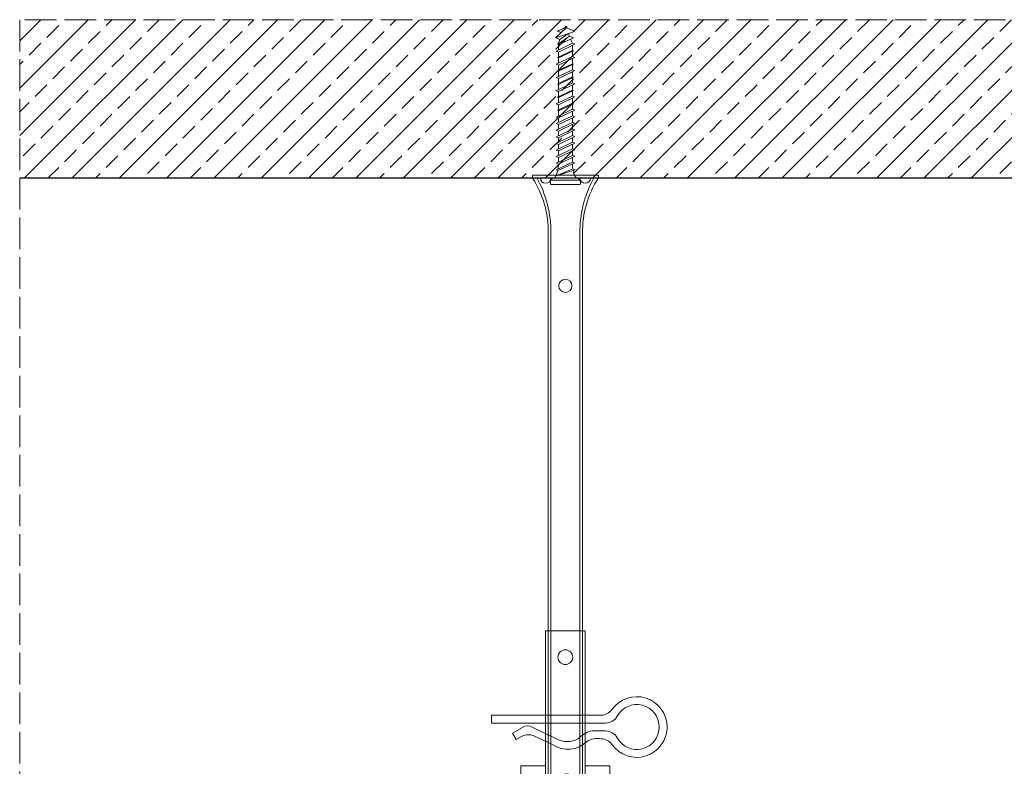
# Model space of a CAD drawing. Header units: millimetres. Extents: x -595 to 3755, y 1445 to 3533.
# Tile 14 of 24: x 1143 to 1516, y 3250 to 3533. Entities that reach past the tile are written whole.
import ezdxf

# ---------------------------------------------------------------- set-up
doc = ezdxf.new("R2010")
doc.units = ezdxf.units.MM
doc.linetypes.add('ACAD_ISO02W100', pattern=[15, 12, -3])
for name, color, linetype, lineweight in [('_RIGIPS AKCESORIA', 7, 'Continuous', 18), ('KRESKOWANIE', 7, 'Continuous', 9), ('PRZERYWANA', 7, 'ACAD_ISO02W100', 9)]:
    doc.layers.add(name, color=color, linetype=linetype, lineweight=lineweight)

# ---------------------------------------------------------------- blocks, each defined once
blk = doc.blocks.new('wieszak noniuszowy widok')
for p, q in [((367.75, 93.63), (382.75, 93.63)), ((367.75, 3.63), (367.75, 93.63)), ((368.75, 3.63), (368.75, 93.63)), ((381.75, 3.63), (381.75, 93.63)), ((382.75, 3.63), (382.75, 93.63)), ((367.75, 42.47), (358.34, 42.47)), ((358.34, -30.29), (358.34, 42.47)), ((392.15, 42.47), (382.75, 42.47)), ((392.15, 42.47), (392.15, -30.29)), ((392.15, 42.47), (392.15, -30.29)), ((372.87, 37.38), (376.99, 37.38)), ((374.93, 39.42), (374.93, 35.32)), ((361.34, -36.95), (361.34, 34.79)), ((361.34, 34.79), (361.34, -36.95)), ((366.47, 34.79), (366.47, -36.95)), ((366.47, -36.95), (366.47, 34.79)), ((384.02, -36.95), (384.02, 34.79)), ((384.02, 34.79), (384.02, -36.95)), ((389.14, 34.79), (389.14, -36.95)), ((389.14, 34.79), (389.14, -36.95)), ((374.93, 19.27), (374.93, 15.17)), ((372.87, 17.23), (376.99, 17.23)), ((367.75, 3.63), (382.75, 3.63)), ((348.22, -30.29), (358.37, -30.29)), ((348.44, -30.29), (348.44, -38.17)), ((349.43, -30.29), (349.43, -38.17)), ((353.28, -30.29), (353.28, -38.17)), ((353.8, -30.29), (353.8, -38.17)), ((357.85, -30.29), (357.85, -63.08)), ((358.37, -30.29), (358.37, -63.08)), ((392.13, -30.29), (392.13, -63.08)), ((392.15, -30.29), (392.15, -60.01)), ((392.15, -30.29), (392.15, -60.01)), ((402.37, -30.29), (392.16, -30.29)), ((392.64, -30.29), (392.64, -63.08)), ((396.7, -30.29), (396.7, -38.17)), ((397.21, -30.29), (397.21, -38.17)), ((401.07, -30.29), (401.07, -38.17)), ((402.06, -30.29), (402.06, -38.17)), ((348.13, -38.17), (355.47, -38.17)), ((350.32, -38.17), (350.32, -45.34)), ((351.68, -45.34), (351.68, -38.17)), ((353.44, -45.34), (353.44, -38.17)), ((355.47, -38.17), (355.47, -45.34)), ((395.03, -45.34), (395.03, -38.17)), ((395.03, -38.17), (402.39, -38.17)), ((397.05, -38.17), (397.05, -45.34)), ((398.82, -38.17), (398.82, -45.34)), ((400.18, -45.34), (400.18, -38.17)), ((348.11, -42.32), (348.14, -42.29)), ((348.11, -42.37), (348.11, -42.32)), ((348.12, -42.43), (348.11, -42.37)), ((348.15, -42.51), (348.12, -42.43)), ((348.14, -42.29), (348.17, -42.28)), ((348.19, -42.61), (348.15, -42.51)), ((348.17, -42.28), (348.23, -42.28)), ((349.22, -42.28), (348.19, -42.28)), ((348.26, -42.72), (348.19, -42.61)), ((348.23, -42.28), (348.31, -42.3)), ((348.34, -42.84), (348.26, -42.72)), ((348.31, -42.3), (348.41, -42.34)), ((348.45, -43), (348.34, -42.84)), ((348.41, -42.34), (348.53, -42.39)), ((348.44, -42.99), (348.44, -60.01)), ((348.58, -43.18), (348.45, -43)), ((349.57, -43.07), (348.5, -43.07)), ((348.53, -42.39), (348.66, -42.46)), ((348.72, -43.37), (348.58, -43.18)), ((348.66, -42.46), (348.81, -42.54)), ((348.89, -43.59), (348.72, -43.37)), ((348.81, -42.54), (348.96, -42.63)), ((349.08, -43.83), (348.89, -43.59)), ((348.96, -42.63), (349.14, -42.73)), ((349.28, -44.08), (349.08, -43.83)), ((349.15, -42.29), (349.13, -42.32)), ((349.13, -42.32), (349.13, -42.36)), ((349.13, -42.36), (349.14, -42.41)), ((349.14, -42.41), (349.16, -42.47)), ((349.14, -42.73), (349.38, -42.88)), ((349.18, -42.28), (349.15, -42.29)), ((349.16, -42.47), (349.19, -42.54)), ((349.22, -42.28), (349.18, -42.28)), ((349.19, -42.54), (349.24, -42.62)), ((349.28, -42.28), (349.22, -42.28)), ((349.24, -42.62), (349.3, -42.71)), ((349.34, -42.29), (349.28, -42.28)), ((349.49, -44.34), (349.28, -44.08)), ((349.3, -42.71), (349.44, -42.91)), ((349.43, -42.32), (349.34, -42.29)), ((349.38, -42.88), (349.66, -43.05)), ((349.52, -42.35), (349.43, -42.32)), ((349.43, -42.9), (349.43, -60.01)), ((349.44, -42.91), (349.55, -43.05)), ((349.72, -44.62), (349.49, -44.34)), ((349.62, -42.4), (349.52, -42.35)), ((349.55, -43.05), (349.68, -43.2)), ((349.74, -42.46), (349.62, -42.4)), ((349.66, -43.05), (349.96, -43.25)), ((350.92, -43.07), (349.68, -43.07)), ((349.68, -43.2), (349.82, -43.37)), ((350.01, -44.98), (349.72, -44.62)), ((349.88, -42.52), (349.74, -42.46)), ((349.82, -43.37), (349.98, -43.56)), ((350.03, -42.6), (349.88, -42.52)), ((349.96, -43.25), (350.28, -43.46)), ((349.98, -43.56), (350.15, -43.76)), ((350.2, -42.69), (350.03, -42.6)), ((350.15, -43.76), (350.34, -43.96)), ((350.38, -42.79), (350.2, -42.69)), ((350.28, -43.46), (350.63, -43.68)), ((350.34, -43.96), (350.54, -44.17)), ((350.58, -42.89), (350.38, -42.79)), ((350.54, -44.17), (350.75, -44.4)), ((350.78, -43), (350.58, -42.89)), ((350.63, -43.68), (350.99, -43.91)), ((350.75, -44.4), (350.97, -44.63)), ((351, -43.12), (350.78, -43)), ((350.97, -44.63), (351.19, -44.86)), ((350.99, -43.91), (351.36, -44.14)), ((351.23, -43.25), (351, -43.12)), ((351.48, -43.37), (351.23, -43.25)), ((351.36, -44.14), (351.74, -44.37)), ((351.99, -43.64), (351.48, -43.37)), ((351.74, -44.37), (352.07, -44.57)), ((352.52, -43.92), (351.99, -43.64)), ((352.07, -44.57), (352.41, -44.78)), ((352.41, -44.78), (352.77, -44.98)), ((353.08, -44.19), (352.52, -43.92)), ((353.43, -44.35), (353.08, -44.19)), ((353.8, -44.52), (353.43, -44.35)), ((354.66, -44.92), (353.8, -44.52)), ((353.8, -44.52), (353.8, -60.01)), ((396.7, -44.52), (395.84, -44.92)), ((397.07, -44.35), (396.7, -44.52)), ((396.7, -44.52), (396.7, -60.01)), ((397.42, -44.19), (397.07, -44.35)), ((397.98, -43.92), (397.42, -44.19)), ((397.73, -44.98), (398.09, -44.78)), ((398.51, -43.64), (397.98, -43.92)), ((398.09, -44.78), (398.43, -44.57)), ((398.43, -44.57), (398.76, -44.37)), ((399.02, -43.37), (398.51, -43.64)), ((398.76, -44.37), (399.13, -44.14)), ((399.26, -43.25), (399.02, -43.37)), ((399.13, -44.14), (399.51, -43.91)), ((399.49, -43.12), (399.26, -43.25)), ((399.3, -44.86), (399.53, -44.63)), ((399.71, -43), (399.49, -43.12)), ((399.51, -43.91), (399.87, -43.68)), ((399.53, -44.63), (399.74, -44.4)), ((399.58, -43.07), (400.82, -43.07)), ((399.92, -42.89), (399.71, -43)), ((399.74, -44.4), (399.96, -44.17)), ((399.87, -43.68), (400.21, -43.46)), ((400.12, -42.79), (399.92, -42.89)), ((399.96, -44.17), (400.16, -43.96)), ((400.3, -42.69), (400.12, -42.79)), ((400.16, -43.96), (400.35, -43.76)), ((400.21, -43.46), (400.54, -43.25)), ((400.46, -42.6), (400.3, -42.69)), ((400.35, -43.76), (400.52, -43.56)), ((400.62, -42.52), (400.46, -42.6)), ((400.78, -44.62), (400.49, -44.98)), ((400.52, -43.56), (400.68, -43.37)), ((400.54, -43.25), (400.84, -43.05)), ((400.76, -42.46), (400.62, -42.52)), ((400.68, -43.37), (400.82, -43.2)), ((400.88, -42.4), (400.76, -42.46)), ((401.01, -44.34), (400.78, -44.62)), ((400.82, -43.2), (400.95, -43.05)), ((400.84, -43.05), (401.12, -42.88)), ((400.98, -42.35), (400.88, -42.4)), ((400.93, -43.07), (402, -43.07)), ((400.95, -43.05), (401.06, -42.91)), ((401.07, -42.32), (400.98, -42.35)), ((401.22, -44.08), (401.01, -44.34)), ((401.06, -42.91), (401.2, -42.71)), ((401.15, -42.29), (401.07, -42.32)), ((401.07, -42.9), (401.07, -60.01)), ((401.12, -42.88), (401.36, -42.73)), ((401.22, -42.28), (401.15, -42.29)), ((401.2, -42.71), (401.26, -42.62)), ((401.27, -42.28), (401.22, -42.28)), ((401.42, -43.83), (401.22, -44.08)), ((401.26, -42.62), (401.3, -42.54)), ((401.32, -42.28), (401.27, -42.28)), ((401.27, -42.28), (402.31, -42.28)), ((401.3, -42.54), (401.34, -42.47)), ((401.35, -42.29), (401.32, -42.28)), ((401.34, -42.47), (401.36, -42.41)), ((401.36, -42.32), (401.35, -42.29)), ((401.37, -42.36), (401.36, -42.32)), ((401.36, -42.41), (401.37, -42.36)), ((401.36, -42.73), (401.54, -42.63)), ((401.61, -43.59), (401.42, -43.83)), ((401.54, -42.63), (401.69, -42.54)), ((401.77, -43.37), (401.61, -43.59)), ((401.69, -42.54), (401.84, -42.46)), ((401.92, -43.18), (401.77, -43.37)), ((401.84, -42.46), (401.97, -42.39)), ((402.05, -43), (401.92, -43.18)), ((401.97, -42.39), (402.09, -42.34)), ((402.16, -42.84), (402.05, -43)), ((402.06, -42.99), (402.06, -60.01)), ((402.09, -42.34), (402.18, -42.3)), ((402.24, -42.72), (402.16, -42.84)), ((402.18, -42.3), (402.26, -42.28)), ((402.3, -42.61), (402.24, -42.72)), ((402.26, -42.28), (402.33, -42.28)), ((402.35, -42.51), (402.3, -42.61)), ((402.33, -42.28), (402.36, -42.29)), ((402.38, -42.43), (402.35, -42.51)), ((402.36, -42.29), (402.39, -42.32)), ((402.39, -42.37), (402.38, -42.43)), ((402.39, -42.32), (402.39, -42.37)), ((350.32, -45.34), (350.01, -44.98)), ((351.68, -45.34), (350.32, -45.34)), ((351.19, -44.86), (351.43, -45.11)), ((351.43, -45.11), (351.68, -45.34)), ((352.77, -44.98), (353.14, -45.18)), ((353.14, -45.18), (353.28, -45.26)), ((353.28, -45.26), (353.36, -45.3)), ((353.28, -45.26), (353.28, -60.01)), ((353.36, -45.3), (353.44, -45.34)), ((355.47, -45.34), (353.44, -45.34)), ((355.47, -45.34), (354.66, -44.92)), ((395.84, -44.92), (395.03, -45.34)), ((395.03, -45.34), (397.05, -45.34)), ((397.05, -45.34), (397.13, -45.3)), ((397.13, -45.3), (397.21, -45.26)), ((397.21, -45.26), (397.36, -45.18)), ((397.21, -45.26), (397.21, -60.01)), ((397.36, -45.18), (397.73, -44.98)), ((398.82, -45.34), (399.07, -45.11)), ((398.82, -45.34), (400.18, -45.34)), ((399.07, -45.11), (399.3, -44.86)), ((400.49, -44.98), (400.18, -45.34)), ((348.11, -60.01), (361.93, -60.01)), ((355.57, -63.08), (355.57, -60.01)), ((357.85, -63.08), (355.57, -63.08)), ((356.08, -63.08), (355.57, -63.08)), ((356.08, -60.01), (356.08, -63.08)), ((356.08, -63.08), (358.37, -63.08)), ((358.37, -63.08), (357.85, -63.08)), ((361.93, -60.01), (361.93, -61.55)), ((361.93, -60.01), (361.93, -61.55)), ((370.64, -61.55), (361.93, -61.55)), ((370.64, -61.55), (370.64, -63.08)), ((370.64, -61.55), (370.64, -63.08)), ((379.86, -63.08), (370.64, -63.08)), ((370.64, -63.08), (379.86, -63.08)), ((388.57, -61.55), (379.86, -61.55)), ((379.86, -61.55), (379.86, -63.08)), ((379.86, -61.55), (379.86, -63.08)), ((388.57, -60.01), (388.57, -61.55)), ((402.39, -60.01), (388.57, -60.01)), ((388.57, -60.01), (388.57, -61.55)), ((392.13, -63.08), (394.42, -63.08)), ((392.64, -63.08), (392.13, -63.08)), ((394.93, -63.08), (392.64, -63.08)), ((394.42, -63.08), (394.42, -60.01)), ((394.93, -63.08), (394.42, -63.08)), ((394.93, -60.01), (394.93, -63.08))]:
    blk.add_line(p, q)
for centre, radius in [((375.25, 83.63), 2.81), ((374.93, 37.38), 2.06), ((374.93, 37.38), 1.46), ((374.93, 26.11), 2.81), ((374.93, 17.23), 2.06), ((374.93, 17.23), 1.46)]:
    blk.add_circle(centre, radius)
for centre, start, end in [((363.91, 34.79), 0, 180), ((386.58, 34.79), 0, 180), ((363.91, -36.95), 180, 0), ((386.58, -36.95), 180, 0)]:
    blk.add_arc(centre, 2.56, start, end)
blk = doc.blocks.new('noniusz gorny widok')
for p, q in [((418.67, 301.96), (418.67, 302.96)), ((418.67, 302.96), (443.67, 302.96)), ((443.67, 301.96), (443.67, 302.96)), ((418.67, 301.96), (443.67, 301.96)), ((421.67, 301.96), (425.67, 301.96)), ((424.67, 11.96), (424.67, 281.05)), ((425.67, 11.96), (425.67, 281.05)), ((436.67, 11.96), (436.67, 281.05)), ((437.67, 11.96), (437.67, 281.05)), ((424.67, 11.96), (437.67, 11.96))]:
    blk.add_line(p, q)
for centre in [(431.17, 261.05), (431.17, 26.96)]:
    blk.add_circle(centre, 2.5)
for centre, radius, start, end in [((386.97, 281.54), 37.7, 359.2509, 32.7784), ((383.61, 281.48), 42.06, 359.4173, 29.1348), ((423.67, 301.96), 2, 180, 0), ((478.72, 281.48), 42.06, 150.8652, 180.5827), ((438.67, 301.96), 2, 180, 0), ((475.36, 281.54), 37.7, 147.2216, 180.7491)]:
    blk.add_arc(centre, radius, start, end)
blk = doc.blocks.new('klamra')
at = {"layer": '_RIGIPS AKCESORIA'}
for p, q in [((6828.19, 2764.92), (6828.19, 2806.53)), ((6831.19, 2764.92), (6831.19, 2808.19)), ((6834.19, 2802.92), (6834.19, 2808.19)), ((6832.87, 2780.55), (6837.19, 2789.57)), ((6839.31, 2788.09), (6836.06, 2780.95)), ((6832.86, 2776.63), (6835, 2772.92)), ((6836.19, 2776.54), (6837.38, 2774.29)), ((6835, 2772.92), (6837.38, 2774.29)), ((6831.19, 2764.92), (6828.19, 2764.92))]:
    blk.add_line(p, q, dxfattribs=at)
for centre, radius, start, end in [((6832.69, 2820.02), 11.5, 305.1527, 234.8473), ((6832.69, 2820.02), 8.5, 298.7822, 241.2178), ((6826.19, 2808.19), 5, 0, 61.2178), ((6839.19, 2808.19), 5, 118.7822, 180), ((6823.19, 2806.53), 5, 0, 54.8473), ((6842.19, 2806.53), 5, 125.1527, 180), ((6845.23, 2805.18), 8.16, 170.4436, 210.2847), ((6843.93, 2805.32), 10.09, 195.2653, 228.1308), ((6829.23, 2793.69), 8.97, 332.6387, 27.3613), ((6831.19, 2793.92), 10, 324.3132, 45.573), ((6835.87, 2778.58), 3.59, 146.8414, 212.9715), ((6840.61, 2778.88), 5, 155.5109, 207.8622)]:
    blk.add_arc(centre, radius, start, end, dxfattribs=at)
blk = doc.blocks.new('kolek beton 65')
at = {"layer": '_RIGIPS AKCESORIA'}
for p, q in [((-125.3, -933.58), (-125.96, -934.72)), ((-122.91, -940.73), (-125.3, -933.58)), ((-120.48, -933.42), (-120.81, -934.33)), ((-117.51, -939.63), (-120.48, -933.42)), ((-115.48, -933.42), (-115.81, -934.33)), ((-112.51, -939.63), (-115.48, -933.42)), ((-110.48, -933.42), (-110.81, -934.33)), ((-110.48, -933.42), (-110.81, -934.33)), ((-107.51, -939.63), (-110.48, -933.42)), ((-105.48, -933.42), (-105.81, -934.33)), ((-102.51, -939.63), (-105.48, -933.42)), ((-100.48, -933.42), (-100.81, -934.33)), ((-97.51, -939.63), (-100.48, -933.42)), ((-95.48, -933.42), (-95.81, -934.33)), ((-92.51, -939.63), (-95.48, -933.42)), ((-92.98, -933.42), (-93.31, -934.33)), ((-90.01, -939.63), (-92.98, -933.42)), ((-90.48, -933.42), (-90.81, -934.33)), ((-87.51, -939.63), (-90.48, -933.42)), ((-87.98, -933.42), (-88.31, -934.33)), ((-85.01, -939.63), (-87.98, -933.42)), ((-85.48, -933.42), (-85.81, -934.33)), ((-82.51, -939.63), (-85.48, -933.42)), ((-82.98, -933.42), (-83.31, -934.33)), ((-80.01, -939.63), (-82.98, -933.42)), ((-80.48, -933.42), (-80.81, -934.33)), ((-77.51, -939.63), (-80.48, -933.42)), ((-77.98, -933.42), (-78.31, -934.33)), ((-75.01, -939.63), (-77.98, -933.42)), ((-75.47, -933.37), (-75.81, -934.33)), ((-75.47, -933.37), (-72.61, -939.89)), ((-72.91, -933.23), (-73.27, -934.2)), ((-70.43, -940.67), (-72.91, -933.23)), ((-68.91, -931.37), (-69.76, -932.23)), ((-69.76, -932.23), (-69.76, -941.73)), ((-67.81, -931.28), (-68.91, -931.37)), ((-68.91, -942.59), (-68.91, -931.37)), ((-67.26, -942.18), (-67.26, -931.78)), ((-126.91, -936.37), (-127.26, -936.98)), ((-126.9, -936.83), (-127.26, -936.98)), ((-126.72, -937.2), (-127.26, -936.98)), ((-127.02, -936.57), (-125.7, -939.37)), ((-125.41, -940.08), (-126.91, -936.37)), ((-126.69, -936.74), (-126.75, -936.77)), ((-125.96, -934.72), (-126.69, -936.74)), ((-126.69, -936.74), (-122.91, -940.73)), ((-123.47, -935.41), (-124.54, -935.85)), ((-122.3, -939.04), (-124.54, -935.85)), ((-122.93, -933.94), (-123.47, -935.41)), ((-123.47, -935.41), (-120.37, -939.96)), ((-120.25, -939.63), (-122.93, -933.94)), ((-120.86, -934.33), (-122.44, -934.98)), ((-120.81, -934.33), (-120.86, -934.33)), ((-117.85, -940.54), (-120.81, -934.33)), ((-118.08, -934.33), (-120.05, -934.33)), ((-117.93, -933.94), (-118.08, -934.33)), ((-118.08, -934.33), (-115.39, -940.02)), ((-115.25, -939.63), (-117.93, -933.94)), ((-115.81, -934.33), (-117.73, -934.33)), ((-112.85, -940.54), (-115.81, -934.33)), ((-113.08, -934.33), (-115.05, -934.33)), ((-112.93, -933.94), (-113.08, -934.33)), ((-113.08, -934.33), (-110.39, -940.02)), ((-110.25, -939.63), (-112.93, -933.94)), ((-110.81, -934.33), (-112.73, -934.33)), ((-108.28, -939.63), (-110.81, -934.33)), ((-107.85, -940.54), (-110.81, -934.33)), ((-108.08, -934.33), (-110.05, -934.33)), ((-107.51, -939.63), (-110.05, -934.33)), ((-107.93, -933.94), (-108.08, -934.33)), ((-108.08, -934.33), (-105.39, -940.02)), ((-105.25, -939.63), (-107.93, -933.94)), ((-105.81, -934.33), (-107.73, -934.33)), ((-102.85, -940.54), (-105.81, -934.33)), ((-103.08, -934.33), (-105.05, -934.33)), ((-102.93, -933.94), (-103.08, -934.33)), ((-103.08, -934.33), (-100.39, -940.02)), ((-100.25, -939.63), (-102.93, -933.94)), ((-100.81, -934.33), (-102.73, -934.33)), ((-97.85, -940.54), (-100.81, -934.33)), ((-98.08, -934.33), (-100.05, -934.33)), ((-97.93, -933.94), (-98.08, -934.33)), ((-98.08, -934.33), (-95.39, -940.02)), ((-95.25, -939.63), (-97.93, -933.94)), ((-95.81, -934.33), (-97.73, -934.33)), ((-92.85, -940.54), (-95.81, -934.33)), ((-93.31, -934.33), (-95.05, -934.33)), ((-90.35, -940.54), (-93.31, -934.33)), ((-90.81, -934.33), (-92.55, -934.33)), ((-87.85, -940.54), (-90.81, -934.33)), ((-88.31, -934.33), (-90.05, -934.33)), ((-85.35, -940.54), (-88.31, -934.33)), ((-85.81, -934.33), (-87.55, -934.33)), ((-82.85, -940.54), (-85.81, -934.33)), ((-83.31, -934.33), (-85.05, -934.33)), ((-80.35, -940.54), (-83.31, -934.33)), ((-80.81, -934.33), (-82.55, -934.33)), ((-77.85, -940.54), (-80.81, -934.33)), ((-80.05, -934.33), (-78.31, -934.33)), ((-75.35, -940.54), (-78.31, -934.33)), ((-75.81, -934.33), (-77.55, -934.33)), ((-72.85, -940.54), (-75.81, -934.33)), ((-73.27, -934.2), (-70.43, -940.67)), ((-124.89, -938.64), (-125.41, -940.08)), ((-122.3, -939.04), (-122.91, -940.73)), ((-120.86, -939.63), (-122.3, -939.04)), ((-120.6, -939.63), (-120.86, -939.63)), ((-120.25, -939.63), (-120.37, -939.96)), ((-118.28, -939.63), (-120.25, -939.63)), ((-117.51, -939.63), (-117.85, -940.54)), ((-115.58, -939.63), (-117.51, -939.63)), ((-115.25, -939.63), (-115.39, -940.02)), ((-113.28, -939.63), (-115.25, -939.63)), ((-112.51, -939.63), (-112.85, -940.54)), ((-110.6, -939.63), (-112.51, -939.63)), ((-110.25, -939.63), (-110.39, -940.02)), ((-108.28, -939.63), (-110.25, -939.63)), ((-107.51, -939.63), (-107.85, -940.54)), ((-107.51, -939.63), (-107.85, -940.54)), ((-105.6, -939.63), (-107.51, -939.63)), ((-105.25, -939.63), (-105.39, -940.02)), ((-103.28, -939.63), (-105.25, -939.63)), ((-102.51, -939.63), (-102.91, -940.73)), ((-100.6, -939.63), (-102.51, -939.63)), ((-100.25, -939.63), (-100.41, -940.08)), ((-98.28, -939.63), (-100.25, -939.63)), ((-97.51, -939.63), (-97.85, -940.54)), ((-95.6, -939.63), (-97.51, -939.63)), ((-95.25, -939.63), (-95.39, -940.02)), ((-93.28, -939.63), (-95.25, -939.63)), ((-92.51, -939.63), (-92.85, -940.54)), ((-90.78, -939.63), (-92.51, -939.63)), ((-90.01, -939.63), (-90.35, -940.54)), ((-88.28, -939.63), (-90.01, -939.63)), ((-87.51, -939.63), (-87.85, -940.54)), ((-85.78, -939.63), (-87.51, -939.63)), ((-85.01, -939.63), (-85.35, -940.54)), ((-83.28, -939.63), (-85.01, -939.63)), ((-82.51, -939.63), (-82.85, -940.54)), ((-80.78, -939.63), (-82.51, -939.63)), ((-80.01, -939.63), (-80.35, -940.54)), ((-78.28, -939.63), (-80.01, -939.63)), ((-77.51, -939.63), (-77.85, -940.54)), ((-77.51, -939.63), (-75.78, -939.63)), ((-75.01, -939.63), (-75.35, -940.54)), ((-72.61, -939.89), (-72.85, -940.54)), ((-68.91, -942.59), (-69.76, -941.73)), ((-67.81, -942.68), (-68.91, -942.59))]:
    blk.add_line(p, q, dxfattribs=at)
for centre, radius, start, end in [((-74.88, -924.33), 10, 282.9916, 297.2521), ((-70.76, -932.33), 1, 297.387, 0.1192), ((-67.76, -931.78), 0.5, 0, 95), ((-74.88, -924.33), 10, 269.0428, 279.2887), ((-74.88, -949.63), 10, 80.5289, 90.7633), ((-74.88, -949.63), 10, 62.7479, 76.8682), ((-70.76, -941.63), 1, 359.8807, 62.6128), ((-67.76, -942.18), 0.5, 265, 360)]:
    blk.add_arc(centre, radius, start, end, dxfattribs=at)

msp = doc.modelspace()

# ---------------------------------------------------------------- hatches: boundary and pattern name
at = {"layer": 'KRESKOWANIE'}
h = msp.add_hatch(dxfattribs=at)
h.set_pattern_fill('ANSI33', color=256, scale=2, angle=180, style=0)
h.set_pattern_definition([(225, (12.5, 1963.728), (8.980256, -8.980256), []), (225, (3.52, 1963.728), (8.980256, -8.980256), [6.35, -3.175])])
h.paths.add_polyline_path([(1142.703, 3532.985), (1142.703, 3472.985), (1966.703, 3472.985), (1966.703, 3532.985)])

# ---------------------------------------------------------------- linework, layer by layer
msp.add_line((1142.703, 3472.985), (1966.703, 3472.985))
at = {"layer": 'PRZERYWANA'}
for p, q in [((1966.703, 3532.985), (1142.703, 3532.985)), ((1142.703, 3532.985), (1142.703, 3087.537))]:
    msp.add_line(p, q, dxfattribs=at)

# ---------------------------------------------------------------- block references
at = {"color": 253, "rotation": 270}
msp.add_blockref('klamra', (-1443.241, 10097.542), dxfattribs=at)
at = {"layer": '_RIGIPS AKCESORIA', "rotation": 270}
msp.add_blockref('kolek beton 65', (2286.687, 3403.224), dxfattribs=at)
at = {"layer": '_RIGIPS AKCESORIA', "xscale": -1}
for name, p in [('noniusz gorny widok', (1780.873, 3171.03)), ('wieszak noniuszowy widok', (1724.953, 3207.697))]:
    msp.add_blockref(name, p, dxfattribs=at)

doc.saveas('drawing.dxf')
